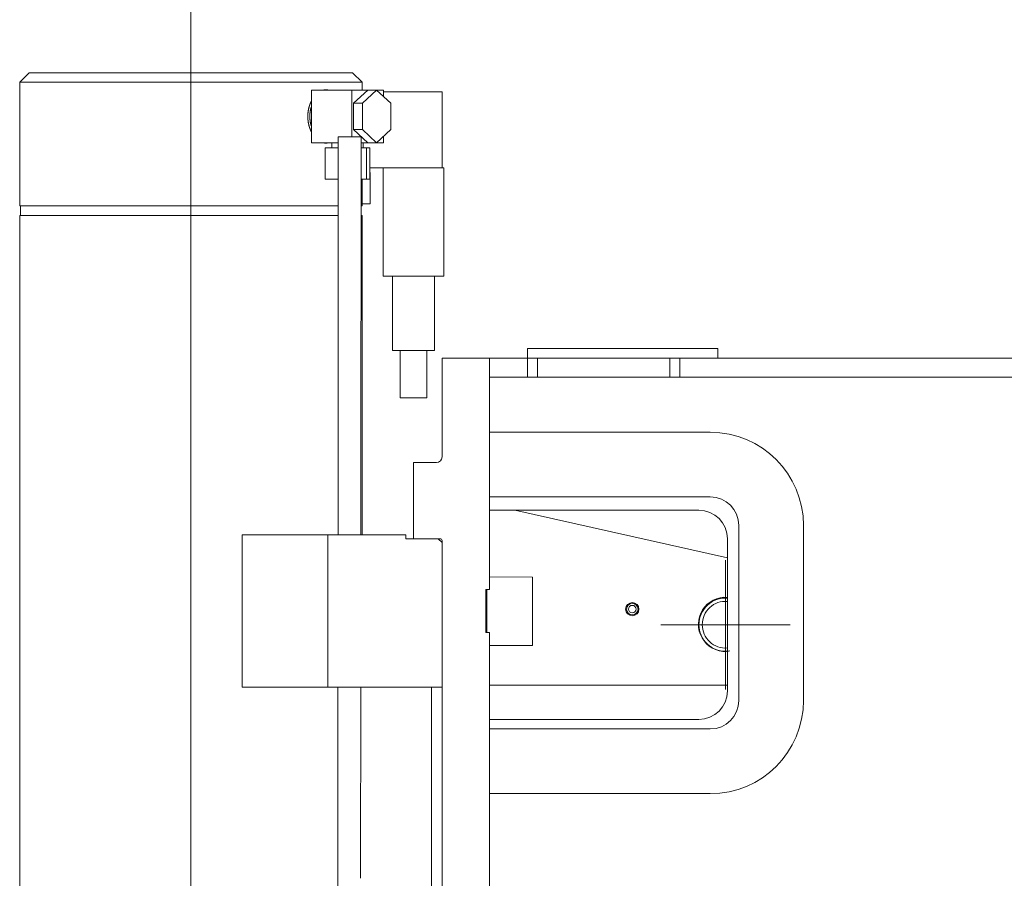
# Model space of a CAD drawing. Extents: x 0 to 59450, y 0 to 42050.
# Tile 21 of 256: x 5122 to 5640, y 12297 to 12748. Entities that reach past the tile are written whole.
import ezdxf

# ---------------------------------------------------------------- set-up
doc = ezdxf.new("R2010")
doc.units = 0
doc.header["$LTSCALE"] = 20
doc.header["$MEASUREMENT"] = 0
doc.layers.get('0').update_dxf_attribs({"linetype": 'CONTINUOUS'})

msp = doc.modelspace()

# ---------------------------------------------------------------- linework, layer by layer
at = {"color": 3, "linetype": 'Continuous', "lineweight": 13}
for p, q in [((5212.164, 12814.96), (5212.164, 10921.355)), ((5212.164, 11103.873), (5212.164, 12814.959)), ((5122.164, 12715.559), (5127.164, 12720.559)), ((5212.164, 12720.559), (5127.164, 12720.559)), ((5297.164, 12720.559), (5212.164, 12720.559)), ((5297.164, 12720.559), (5302.164, 12715.559)), ((5122.164, 12715.559), (5212.164, 12715.559)), ((5122.164, 12650.559), (5122.164, 12715.559)), ((5212.164, 12715.559), (5302.164, 12715.559)), ((5275.492, 12711.415), (5275.492, 12683.703)), ((5296.752, 12711.415), (5275.492, 12711.415)), ((5283.085, 12711.559), (5283.054, 12711.559)), ((5284.299, 12711.415), (5284.269, 12711.422)), ((5296.752, 12686.847), (5296.752, 12711.415)), ((5305.074, 12711.415), (5296.752, 12711.415)), ((5305.074, 12711.413), (5297.678, 12704.486)), ((5302.164, 12715.559), (5302.164, 12711.415)), ((5302.402, 12704.486), (5309.798, 12711.413)), ((5305.074, 12711.413), (5309.798, 12711.413)), ((5309.798, 12711.413), (5317.194, 12704.486)), ((5313.396, 12711.415), (5309.799, 12711.415)), ((5313.396, 12711.415), (5313.396, 12708.043)), ((5275.492, 12705.68), (5275.433, 12705.563)), ((5344.164, 12710.559), (5313.396, 12710.559)), ((5344.164, 12710.559), (5344.164, 12670.559)), ((5297.678, 12704.486), (5297.678, 12690.632)), ((5297.678, 12704.486), (5302.402, 12704.486)), ((5302.402, 12704.486), (5302.402, 12690.632)), ((5317.194, 12704.486), (5317.194, 12690.632)), ((5275.492, 12692.313), (5275.392, 12692.624)), ((5297.678, 12690.632), (5305.074, 12683.706)), ((5302.402, 12690.632), (5297.678, 12690.632)), ((5309.798, 12683.706), (5302.402, 12690.632)), ((5317.194, 12690.632), (5309.798, 12683.706)), ((5289.624, 12674.986), (5289.632, 12686.854)), ((5301.633, 12686.844), (5289.633, 12686.853)), ((5301.633, 12686.845), (5301.629, 12681.613)), ((5313.396, 12687.075), (5313.396, 12683.703)), ((5275.492, 12683.703), (5289.631, 12683.703)), ((5281.836, 12683.703), (5281.878, 12683.693)), ((5282.663, 12681.059), (5282.663, 12664.559)), ((5289.629, 12681.059), (5282.663, 12681.059)), ((5286.194, 12681.059), (5286.194, 12683.703)), ((5301.629, 12681.613), (5301.625, 12676.381)), ((5304.445, 12681.059), (5301.629, 12681.059)), ((5305.074, 12683.703), (5301.631, 12683.703)), ((5302.694, 12683.703), (5302.694, 12681.059)), ((5304.445, 12681.059), (5306.226, 12681.059)), ((5304.445, 12664.559), (5304.445, 12681.059)), ((5305.074, 12683.706), (5309.798, 12683.706)), ((5306.226, 12681.059), (5306.226, 12664.559)), ((5313.396, 12683.703), (5309.799, 12683.703)), ((5289.617, 12665.924), (5289.624, 12674.986)), ((5301.625, 12676.381), (5301.621, 12671.148)), ((5301.621, 12671.148), (5301.618, 12665.916)), ((5306.226, 12670.559), (5344.164, 12670.559)), ((5313.164, 12613.559), (5313.164, 12670.559)), ((5344.164, 12670.559), (5345.164, 12670.559)), ((5345.164, 12670.559), (5345.164, 12613.559)), ((5282.663, 12664.559), (5289.617, 12664.559)), ((5289.613, 12660.04), (5289.617, 12665.924)), ((5301.618, 12665.916), (5301.614, 12660.684)), ((5301.617, 12664.559), (5304.445, 12664.559)), ((5302.164, 12664.559), (5302.164, 12650.559)), ((5306.226, 12664.559), (5304.445, 12664.559)), ((5306.349, 12668.059), (5306.226, 12668.059)), ((5306.349, 12668.059), (5306.349, 12651.559)), ((5289.61, 12655.459), (5289.613, 12660.04)), ((5301.614, 12660.684), (5301.61, 12655.452)), ((5289.606, 12650.392), (5289.61, 12655.459)), ((5301.61, 12655.452), (5301.606, 12650.22)), ((5122.164, 12650.559), (5212.164, 12650.559)), ((5122.664, 12645.559), (5122.664, 12650.559)), ((5212.164, 12650.559), (5289.607, 12650.559)), ((5289.603, 12644.995), (5289.606, 12650.392)), ((5301.606, 12650.22), (5301.603, 12644.988)), ((5301.607, 12650.559), (5302.164, 12650.559)), ((5301.664, 12650.559), (5301.664, 12645.559)), ((5302.164, 12651.559), (5306.349, 12651.559)), ((5122.164, 12645.559), (5212.164, 12645.559)), ((5122.164, 11884.559), (5122.164, 12645.559)), ((5212.164, 12645.559), (5289.603, 12645.559)), ((5289.599, 12639.72), (5289.603, 12644.995)), ((5301.603, 12644.988), (5301.599, 12639.755)), ((5301.603, 12645.559), (5302.164, 12645.559)), ((5302.164, 12645.559), (5302.164, 12477.559)), ((5289.595, 12634.53), (5289.599, 12639.72)), ((5301.599, 12639.755), (5301.595, 12634.523)), ((5289.591, 12629.308), (5289.595, 12634.53)), ((5301.595, 12634.523), (5301.591, 12629.291)), ((5289.588, 12624.065), (5289.591, 12629.308)), ((5301.591, 12629.291), (5301.588, 12624.059)), ((5289.584, 12618.83), (5289.588, 12624.065)), ((5301.588, 12624.059), (5301.584, 12618.827)), ((5289.58, 12613.6), (5289.584, 12618.83)), ((5301.584, 12618.827), (5301.58, 12613.595)), ((5289.576, 12608.369), (5289.58, 12613.6)), ((5301.58, 12613.595), (5301.576, 12608.362)), ((5313.164, 12613.559), (5345.164, 12613.559)), ((5318.164, 12574.517), (5318.164, 12613.559)), ((5340.164, 12613.559), (5340.164, 12574.517)), ((5289.573, 12603.136), (5289.576, 12608.369)), ((5301.576, 12608.362), (5301.573, 12603.13)), ((5289.569, 12597.903), (5289.573, 12603.136)), ((5301.573, 12603.13), (5301.569, 12597.898)), ((5289.565, 12592.671), (5289.569, 12597.903)), ((5301.569, 12597.898), (5301.565, 12592.666)), ((5289.561, 12587.439), (5289.565, 12592.671)), ((5301.565, 12592.666), (5301.561, 12587.434)), ((5289.557, 12582.206), (5289.561, 12587.439)), ((5301.561, 12587.434), (5301.557, 12582.202)), ((5289.554, 12576.974), (5289.557, 12582.206)), ((5301.557, 12582.202), (5301.554, 12576.97)), ((5289.55, 12571.741), (5289.554, 12576.974)), ((5301.554, 12576.97), (5301.55, 12571.737)), ((5289.546, 12566.509), (5289.55, 12571.741)), ((5301.55, 12571.737), (5301.546, 12566.506)), ((5318.164, 12574.517), (5340.164, 12574.517)), ((5322.164, 12549.559), (5322.164, 12574.517)), ((5336.164, 12574.517), (5336.164, 12549.559)), ((5389.164, 12575.559), (5389.164, 12570.559)), ((5389.164, 12575.559), (5489.164, 12575.559)), ((5489.164, 12575.559), (5489.164, 12570.559)), ((5289.542, 12561.277), (5289.546, 12566.509)), ((5301.546, 12566.506), (5301.542, 12561.273)), ((5344.164, 12518.559), (5344.164, 12570.559)), ((5369.164, 12570.559), (5344.164, 12570.559)), ((5389.164, 12570.559), (5369.164, 12570.559)), ((5369.164, 12448.917), (5369.164, 12570.559)), ((5394.36, 12570.559), (5389.164, 12570.559)), ((5389.164, 12570.559), (5389.164, 12560.559)), ((5463.968, 12570.559), (5394.36, 12570.559)), ((5394.36, 12570.559), (5394.36, 12560.559)), ((5469.164, 12570.559), (5463.968, 12570.559)), ((5463.968, 12570.559), (5463.968, 12560.559)), ((6484.164, 12570.559), (5469.164, 12570.559)), ((5469.164, 12560.559), (5469.164, 12570.559)), ((5289.539, 12556.044), (5289.542, 12561.277)), ((5301.542, 12561.273), (5301.539, 12556.04)), ((5289.535, 12550.812), (5289.539, 12556.044)), ((5301.539, 12556.04), (5301.535, 12550.809)), ((5369.164, 12560.559), (5389.164, 12560.559)), ((5389.164, 12560.559), (5394.36, 12560.559)), ((5394.36, 12560.559), (5463.968, 12560.559)), ((5463.968, 12560.559), (5469.164, 12560.559)), ((5469.164, 12560.559), (6484.164, 12560.559)), ((5289.531, 12545.58), (5289.535, 12550.812)), ((5301.535, 12550.809), (5301.531, 12545.579)), ((5289.527, 12540.347), (5289.531, 12545.58)), ((5301.531, 12545.579), (5301.527, 12540.345)), ((5322.164, 12549.559), (5336.164, 12549.559)), ((5289.524, 12535.115), (5289.527, 12540.347)), ((5301.527, 12540.345), (5301.524, 12535.102)), ((5289.52, 12529.883), (5289.524, 12535.115)), ((5301.524, 12535.102), (5301.52, 12529.88)), ((5289.516, 12524.65), (5289.52, 12529.883)), ((5301.52, 12529.88), (5301.516, 12524.69)), ((5369.164, 12531.559), (5485.164, 12531.559)), ((5289.512, 12519.418), (5289.516, 12524.65)), ((5301.516, 12524.69), (5301.512, 12519.416)), ((5289.509, 12514.185), (5289.512, 12519.418)), ((5301.512, 12519.416), (5301.508, 12514.019)), ((5289.505, 12508.953), (5289.509, 12514.185)), ((5329.164, 12515.559), (5341.164, 12515.559)), ((5329.164, 12515.559), (5329.164, 12475.559)), ((5301.508, 12514.019), (5301.505, 12508.952)), ((5289.501, 12503.721), (5289.505, 12508.953)), ((5301.501, 12504.371), (5301.497, 12498.488)), ((5301.505, 12508.952), (5301.501, 12504.371)), ((5289.497, 12498.488), (5289.501, 12503.721)), ((5289.493, 12493.256), (5289.497, 12498.488)), ((5301.497, 12498.488), (5301.491, 12489.426)), ((5369.164, 12497.559), (5485.164, 12497.559)), ((5289.49, 12488.024), (5289.493, 12493.256)), ((5301.491, 12489.426), (5301.482, 12477.559)), ((5479.164, 12490.559), (5369.164, 12490.559)), ((5382.504, 12490.559), (5494.164, 12465.512)), ((5289.486, 12482.791), (5289.49, 12488.024)), ((5289.482, 12477.559), (5289.486, 12482.791)), ((5500.164, 12390.559), (5500.164, 12482.559)), ((5534.164, 12482.559), (5534.164, 12390.559)), ((5284.164, 12477.559), (5239.164, 12477.559)), ((5239.164, 12477.559), (5239.164, 12397.559)), ((5325.164, 12477.559), (5284.164, 12477.559)), ((5284.164, 12477.559), (5284.164, 12397.559)), ((5325.164, 12477.559), (5325.164, 12475.559)), ((5325.164, 12475.559), (5329.164, 12475.559)), ((5343.164, 12475.559), (5329.164, 12475.559)), ((5342.164, 12475.559), (5344.164, 12473.559)), ((5344.164, 12008.559), (5344.164, 12474.559)), ((5494.164, 12395.559), (5494.164, 12475.559)), ((5493.197, 12430.379), (5493.197, 12464.379)), ((5369.164, 12455.459), (5391.688, 12455.442)), ((5391.675, 12452.558), (5391.674, 12451.749)), ((5391.677, 12453.255), (5391.675, 12452.558)), ((5391.679, 12453.864), (5391.677, 12453.255)), ((5391.681, 12454.397), (5391.679, 12453.864)), ((5391.692, 12454.673), (5391.691, 12455.094)), ((5391.694, 12454.078), (5391.692, 12454.673)), ((5391.695, 12453.321), (5391.694, 12454.078)), ((5391.696, 12452.404), (5391.695, 12453.321)), ((5391.696, 12451.348), (5391.696, 12452.404)), ((5367.164, 12448.917), (5367.164, 12426.201)), ((5369.164, 12448.917), (5367.164, 12448.917)), ((5367.666, 12447.059), (5367.665, 12446.384)), ((5367.667, 12447.706), (5367.666, 12447.059)), ((5367.668, 12448.325), (5367.667, 12447.706)), ((5367.669, 12448.917), (5367.668, 12448.325)), ((5391.666, 12447.262), (5391.664, 12445.834)), ((5391.668, 12448.575), (5391.666, 12447.262)), ((5391.67, 12449.76), (5391.668, 12448.575)), ((5391.672, 12450.82), (5391.67, 12449.76)), ((5391.674, 12451.749), (5391.672, 12450.82)), ((5391.697, 12450.164), (5391.696, 12451.348)), ((5391.697, 12448.878), (5391.697, 12450.164)), ((5391.697, 12447.508), (5391.697, 12448.878)), ((5391.697, 12446.081), (5391.697, 12447.508)), ((5367.66, 12441.844), (5367.659, 12441.023)), ((5367.661, 12442.65), (5367.66, 12441.844)), ((5367.662, 12443.439), (5367.661, 12442.65)), ((5367.663, 12444.209), (5367.662, 12443.439)), ((5367.664, 12445.683), (5367.663, 12444.958)), ((5367.663, 12444.958), (5367.663, 12444.209)), ((5367.665, 12446.384), (5367.664, 12445.683)), ((5391.661, 12442.669), (5391.659, 12440.967)), ((5391.662, 12444.296), (5391.661, 12442.669)), ((5391.664, 12445.834), (5391.662, 12444.296)), ((5391.669, 12441.871), (5391.668, 12441.06)), ((5391.67, 12442.625), (5391.669, 12441.871)), ((5391.671, 12443.318), (5391.67, 12442.625)), ((5391.672, 12443.943), (5391.671, 12443.318)), ((5391.673, 12444.503), (5391.672, 12443.943)), ((5391.674, 12444.993), (5391.673, 12444.503)), ((5391.675, 12445.42), (5391.674, 12444.993)), ((5391.676, 12445.788), (5391.675, 12445.42)), ((5391.677, 12446.109), (5391.676, 12445.788)), ((5391.678, 12446.391), (5391.677, 12446.109)), ((5391.684, 12446.536), (5391.683, 12446.759)), ((5391.685, 12446.222), (5391.684, 12446.536)), ((5391.685, 12445.822), (5391.685, 12446.222)), ((5391.686, 12445.339), (5391.685, 12445.822)), ((5391.686, 12444.781), (5391.686, 12445.339)), ((5391.686, 12444.156), (5391.686, 12444.781)), ((5391.686, 12443.477), (5391.686, 12444.156)), ((5391.686, 12442.754), (5391.686, 12443.477)), ((5391.686, 12442.001), (5391.686, 12442.754)), ((5391.686, 12441.229), (5391.686, 12442.001)), ((5391.695, 12441.669), (5391.696, 12443.141)), ((5391.696, 12444.618), (5391.697, 12446.081)), ((5391.696, 12443.141), (5391.696, 12444.618)), ((5367.656, 12436.793), (5367.655, 12435.941)), ((5367.657, 12438.499), (5367.656, 12437.646)), ((5367.656, 12437.646), (5367.656, 12436.793)), ((5367.658, 12439.348), (5367.657, 12438.499)), ((5367.659, 12441.023), (5367.658, 12440.191)), ((5367.658, 12440.191), (5367.658, 12439.348)), ((5391.656, 12437.439), (5391.655, 12435.662)), ((5391.657, 12439.217), (5391.656, 12437.439)), ((5391.659, 12440.967), (5391.657, 12439.217)), ((5391.665, 12437.441), (5391.664, 12436.503)), ((5391.666, 12439.303), (5391.665, 12438.379)), ((5391.665, 12438.379), (5391.665, 12437.441)), ((5391.667, 12440.201), (5391.666, 12439.303)), ((5391.668, 12441.06), (5391.667, 12440.201)), ((5391.683, 12435.746), (5391.684, 12437.444)), ((5391.684, 12437.444), (5391.685, 12438.166)), ((5391.685, 12439.673), (5391.686, 12440.45)), ((5391.685, 12438.908), (5391.685, 12439.673)), ((5391.685, 12438.166), (5391.685, 12438.908)), ((5391.686, 12440.45), (5391.686, 12441.229)), ((5391.69, 12434.23), (5391.693, 12437.446)), ((5391.693, 12437.446), (5391.694, 12438.815)), ((5391.694, 12438.815), (5391.695, 12440.221)), ((5391.695, 12440.221), (5391.695, 12441.669)), ((5367.654, 12433.426), (5367.653, 12432.615)), ((5367.653, 12432.615), (5367.653, 12431.81)), ((5367.653, 12431.81), (5367.653, 12431.008)), ((5367.655, 12435.094), (5367.654, 12434.253)), ((5367.654, 12434.253), (5367.654, 12433.426)), ((5367.655, 12435.941), (5367.655, 12435.094)), ((5391.653, 12432.21), (5391.652, 12430.583)), ((5391.654, 12433.912), (5391.653, 12432.21)), ((5391.655, 12435.662), (5391.654, 12433.912)), ((5391.664, 12435.579), (5391.663, 12434.681)), ((5391.663, 12434.681), (5391.663, 12433.822)), ((5391.663, 12433.822), (5391.663, 12433.011)), ((5391.663, 12433.011), (5391.663, 12432.257)), ((5391.663, 12432.257), (5391.663, 12431.565)), ((5391.663, 12431.565), (5391.663, 12430.939)), ((5391.664, 12436.503), (5391.664, 12435.579)), ((5391.676, 12430.725), (5391.678, 12431.41)), ((5391.678, 12431.41), (5391.679, 12432.155)), ((5391.679, 12432.155), (5391.68, 12432.886)), ((5391.68, 12433.568), (5391.681, 12434.438)), ((5391.68, 12432.886), (5391.68, 12433.568)), ((5391.681, 12434.438), (5391.683, 12435.746)), ((5391.686, 12430.102), (5391.688, 12431.75)), ((5391.688, 12431.75), (5391.69, 12434.23)), ((5367.164, 12426.201), (5369.164, 12426.201)), ((5367.653, 12431.008), (5367.652, 12430.264)), ((5367.652, 12430.264), (5367.652, 12429.602)), ((5367.652, 12429.602), (5367.652, 12428.807)), ((5367.652, 12428.807), (5367.652, 12427.659)), ((5367.652, 12427.659), (5367.652, 12426.201)), ((5369.164, 12108.917), (5369.164, 12426.201)), ((5391.652, 12430.583), (5391.652, 12429.046)), ((5391.652, 12429.046), (5391.652, 12427.618)), ((5391.652, 12427.618), (5391.652, 12426.305)), ((5391.652, 12426.305), (5391.652, 12425.12)), ((5391.663, 12430.939), (5391.663, 12430.38)), ((5391.663, 12430.38), (5391.663, 12429.89)), ((5391.663, 12429.89), (5391.663, 12429.463)), ((5391.663, 12429.463), (5391.664, 12429.096)), ((5391.664, 12429.096), (5391.664, 12428.774)), ((5391.664, 12428.774), (5391.665, 12428.493)), ((5391.665, 12428.493), (5391.665, 12428.258)), ((5391.665, 12428.258), (5391.666, 12428.084)), ((5391.672, 12428.664), (5391.673, 12429.064)), ((5391.673, 12429.064), (5391.674, 12429.549)), ((5391.674, 12429.549), (5391.675, 12430.105)), ((5391.675, 12430.105), (5391.676, 12430.725)), ((5391.68, 12426.012), (5391.682, 12427.426)), ((5391.682, 12427.426), (5391.684, 12428.81)), ((5391.684, 12428.81), (5391.686, 12430.102)), ((5493.197, 12430.379), (5459.197, 12430.379)), ((5493.197, 12430.379), (5527.197, 12430.379)), ((5493.197, 12430.379), (5493.197, 12396.379)), ((5391.652, 12425.12), (5391.652, 12424.061)), ((5391.652, 12424.061), (5391.653, 12423.133)), ((5391.653, 12423.133), (5391.654, 12422.324)), ((5391.654, 12422.324), (5391.654, 12421.627)), ((5391.654, 12421.627), (5391.655, 12421.019)), ((5391.655, 12421.019), (5391.656, 12420.486)), ((5391.67, 12420.809), (5391.672, 12421.567)), ((5391.672, 12421.567), (5391.674, 12422.487)), ((5391.674, 12422.487), (5391.676, 12423.541)), ((5391.676, 12423.541), (5391.678, 12424.715)), ((5391.678, 12424.715), (5391.68, 12426.012)), ((5391.662, 12419.442), (5369.164, 12419.459)), ((5391.656, 12420.486), (5391.657, 12420.041)), ((5391.657, 12420.041), (5391.659, 12419.71)), ((5239.164, 12397.559), (5284.164, 12397.559)), ((5284.164, 12397.559), (5344.164, 12397.559)), ((5289.414, 12382.363), (5289.424, 12397.559)), ((5301.424, 12397.559), (5301.42, 12390.859)), ((5338.634, 12129.559), (5338.634, 12397.559)), ((5369.164, 12398.551), (5493.164, 12398.551)), ((5301.42, 12390.859), (5301.415, 12384.159)), ((5289.405, 12370.759), (5289.414, 12382.363)), ((5301.415, 12384.159), (5301.41, 12377.459)), ((5369.164, 12380.559), (5479.164, 12380.559)), ((5301.41, 12377.459), (5301.405, 12370.759)), ((5369.164, 12375.559), (5485.164, 12375.559)), ((5289.4, 12363.225), (5289.405, 12370.759)), ((5301.405, 12370.759), (5301.4, 12364.059)), ((5301.4, 12364.059), (5301.395, 12357.359)), ((5289.395, 12357.359), (5289.4, 12363.225)), ((5289.391, 12350.87), (5289.395, 12357.359)), ((5301.395, 12357.359), (5301.391, 12350.659)), ((5289.386, 12343.959), (5289.391, 12350.87)), ((5301.391, 12350.659), (5301.386, 12343.959)), ((5289.381, 12337.205), (5289.386, 12343.959)), ((5301.386, 12343.959), (5301.381, 12337.259)), ((5485.164, 12341.559), (5369.164, 12341.559)), ((5289.376, 12330.559), (5289.381, 12337.205)), ((5301.381, 12337.259), (5301.376, 12330.559)), ((5289.371, 12323.873), (5289.376, 12330.559)), ((5301.376, 12330.559), (5301.371, 12323.859)), ((5289.367, 12317.159), (5289.371, 12323.873)), ((5301.371, 12323.859), (5301.367, 12317.159)), ((5289.362, 12310.456), (5289.367, 12317.159)), ((5301.367, 12317.159), (5301.362, 12310.459)), ((5289.357, 12303.759), (5289.362, 12310.456)), ((5301.362, 12310.459), (5301.357, 12303.759)), ((5289.352, 12297.06), (5289.357, 12303.759)), ((5301.357, 12303.759), (5301.352, 12297.059)), ((5289.347, 12290.359), (5289.352, 12297.06))]:
    msp.add_line(p, q, dxfattribs=at)
for radius in [3.5, 3, 2]:
    msp.add_circle((5444.164, 12438.551), radius, dxfattribs=at)
for centre, radius, start, end in [((5279.222, 12723.544), 12.407, 282.15929, 282.49585), ((5280.969, 12715.945), 4.611, 281.74189, 282.43324), ((5280.953, 12716.456), 5.114, 281.37316, 281.77685), ((5278.918, 12727.469), 16.312, 280.87961, 280.97798), ((5280.885, 12717.507), 6.158, 280.65644, 280.94344), ((5281.156, 12716.36), 4.981, 280.38737, 280.76651), ((5281.077, 12717.147), 5.77, 280.08316, 280.40205), ((5281.063, 12717.629), 6.246, 279.72335, 280.01293), ((5281.192, 12717.251), 5.852, 279.41969, 279.73048), ((5281.28, 12717.097), 5.685, 279.11845, 279.43908), ((5281.329, 12717.185), 5.764, 278.81139, 279.12635), ((5281.388, 12717.226), 5.796, 278.49062, 278.80357), ((5281.459, 12717.184), 5.744, 278.16701, 278.48254), ((5281.525, 12717.162), 5.713, 277.86137, 278.17838), ((5281.59, 12717.165), 5.707, 277.52001, 277.83711), ((5281.654, 12717.161), 5.695, 277.21393, 277.53148), ((5281.719, 12717.151), 5.676, 276.88922, 277.20758), ((5281.784, 12717.124), 5.642, 276.58546, 276.90453), ((5281.849, 12717.135), 5.646, 276.23862, 276.55828), ((5281.912, 12717.11), 5.613, 275.95018, 276.27045), ((5281.978, 12717.102), 5.599, 275.60469, 275.92558), ((5282.041, 12717.112), 5.603, 275.27785, 275.59936), ((5282.105, 12717.087), 5.572, 274.96714, 275.28924), ((5282.169, 12717.08), 5.559, 274.63877, 274.96146), ((5282.233, 12717.055), 5.529, 274.32441, 274.64768), ((5282.295, 12717.065), 5.535, 273.99938, 274.32323), ((5282.36, 12717.058), 5.523, 273.65187, 273.97628), ((5282.422, 12717.033), 5.494, 273.35191, 273.67688), ((5282.487, 12717.025), 5.483, 273.0028, 273.32829), ((5282.549, 12717.036), 5.49, 272.68107, 273.0071), ((5282.612, 12717.011), 5.462, 272.35906, 272.68561), ((5282.675, 12716.986), 5.435, 272.03481, 272.36187), ((5282.738, 12716.997), 5.443, 271.6963, 272.02385), ((5282.799, 12716.989), 5.434, 271.38314, 271.71119), ((5282.863, 12716.964), 5.407, 271.03691, 271.36547), ((5282.924, 12716.958), 5.4, 270.7226, 271.05158), ((5282.988, 12716.953), 5.394, 270.37132, 270.70063), ((5283.237, 12722.599), 11.041, 269.21329, 269.57709), ((5283.243, 12715.66), 4.103, 268.76878, 269.51462), ((5283.339, 12716.12), 4.564, 268.35891, 268.79345), ((5283.787, 12726.173), 14.626, 267.86837, 267.97421), ((5283.506, 12717.071), 5.52, 267.55128, 267.8598), ((5283.509, 12716.017), 4.467, 267.32185, 267.72885), ((5283.607, 12716.748), 5.202, 266.96666, 267.30853), ((5283.696, 12717.168), 5.626, 266.60668, 266.91676), ((5283.737, 12716.806), 5.267, 266.25044, 266.58285), ((5283.787, 12716.683), 5.148, 265.95275, 266.29524), ((5283.855, 12716.763), 5.232, 265.60802, 265.94402), ((5283.919, 12716.784), 5.258, 265.25936, 265.5928), ((5283.978, 12716.762), 5.241, 264.93833, 265.2741), ((5284.036, 12716.725), 5.209, 264.60494, 264.94184), ((5284.099, 12716.71), 5.2, 264.23311, 264.56967), ((5284.158, 12716.706), 5.203, 263.91592, 264.2525), ((5284.22, 12716.714), 5.217, 263.58205, 263.91904), ((5284.279, 12716.672), 5.182, 263.22357, 263.56086), ((5284.34, 12716.683), 5.2, 262.91048, 263.24793), ((5284.398, 12716.659), 5.183, 262.57122, 262.90885), ((5284.461, 12716.652), 5.185, 262.21787, 262.55569), ((5284.519, 12716.629), 5.169, 261.87628, 262.21428), ((5284.581, 12716.622), 5.171, 261.52294, 261.86109), ((5284.64, 12716.615), 5.173, 261.20734, 261.54563), ((5284.7, 12716.609), 5.176, 260.87375, 261.21217), ((5284.761, 12716.585), 5.163, 260.51046, 260.84899), ((5284.819, 12716.579), 5.166, 260.19559, 260.53422), ((5284.881, 12716.556), 5.153, 259.81177, 260.15048), ((5284.94, 12716.566), 5.174, 259.53079, 259.86957), ((5285, 12716.526), 5.146, 259.12996, 259.46879), ((5285.061, 12716.536), 5.167, 258.83316, 259.17203), ((5285.121, 12716.513), 5.156, 258.46536, 258.80424), ((5285.181, 12716.507), 5.162, 258.13421, 258.47311), ((5285.24, 12716.501), 5.168, 257.8222, 258.16109), ((5285.3, 12716.477), 5.158, 257.45248, 257.79138), ((5285.361, 12716.472), 5.166, 257.12276, 257.46158), ((5285.421, 12716.451), 5.159, 256.75155, 257.0902), ((5255.44, 12703.436), 18.626, 350.74463, 351.18538), ((5255.532, 12703.702), 18.578, 350.33139, 350.77291), ((5255.638, 12703.979), 18.52, 349.87587, 350.31839), ((5255.734, 12704.257), 18.475, 349.41833, 349.86153), ((5255.832, 12704.534), 18.429, 348.95848, 349.40234), ((5255.942, 12704.798), 18.371, 348.53086, 348.97541), ((5256.022, 12705.082), 18.35, 348.05645, 348.50062), ((5256.119, 12705.336), 18.307, 347.65971, 348.10398), ((5256.221, 12705.616), 18.267, 347.18057, 347.62496), ((5256.334, 12705.879), 18.216, 346.73987, 347.18465), ((5256.441, 12706.145), 18.173, 346.29384, 346.73871), ((5256.558, 12706.406), 18.121, 345.84866, 346.29396), ((5256.675, 12706.669), 18.071, 345.39685, 345.84239), ((5256.802, 12706.928), 18.014, 344.94606, 345.39215), ((5256.927, 12707.188), 17.961, 344.48827, 344.9347), ((5257.063, 12707.431), 17.895, 344.07005, 344.51712), ((5257.196, 12707.688), 17.838, 343.60715, 344.05469), ((5257.338, 12707.941), 17.773, 343.14449, 343.59278), ((5257.481, 12708.195), 17.71, 342.67405, 343.12292), ((5257.632, 12708.419), 17.632, 342.2828, 342.73255), ((5257.782, 12708.682), 17.569, 341.76746, 342.21791), ((5257.94, 12708.903), 17.488, 341.37089, 341.82233), ((5258.1, 12709.15), 17.416, 340.88685, 341.33911), ((5258.266, 12709.38), 17.334, 340.44404, 340.89741), ((5258.433, 12709.61), 17.254, 339.99225, 340.44657), ((5258.605, 12709.849), 17.173, 339.50447, 339.96002), ((5258.782, 12710.063), 17.083, 339.08314, 339.53978), ((5258.962, 12710.297), 16.999, 338.58818, 339.04618), ((5259.144, 12710.507), 16.905, 338.16058, 338.6198), ((5260.561, 12702.649), 14.519, 350.00296, 351.46096), ((5259.332, 12710.724), 16.811, 337.69591, 338.15662), ((5257.809, 12703.703), 17.408, 349.37638, 350.5131), ((5259.521, 12710.942), 16.719, 337.22264, 337.68472), ((5235.102, 12708.566), 40.62, 349.02683, 349.46528), ((5259.716, 12711.155), 16.622, 336.75021, 337.2139), ((5261.339, 12704.553), 14.117, 346.00618, 347.58207), ((5259.913, 12711.356), 16.521, 336.30632, 336.77149), ((5260.116, 12711.564), 16.419, 335.82577, 336.29273), ((5263.489, 12705.008), 12.15, 343.30138, 346.05352), ((5260.319, 12711.772), 16.318, 335.3377, 335.80637), ((5260.526, 12711.964), 16.211, 334.8862, 335.35669), ((5260.728, 12712.159), 16.11, 334.42683, 334.89888), ((5245.877, 12711.086), 30.751, 342.96971, 344.37824), ((5260.954, 12712.353), 15.99, 333.92735, 334.40177), ((5261.192, 12712.528), 15.853, 333.46031, 333.93748), ((5254.611, 12697.717), 18.992, 359.54419, 359.98154), ((5254.609, 12697.414), 18.994, 0.01861, 0.45579), ((5254.615, 12698.019), 18.99, 359.06992, 359.50735), ((5254.616, 12697.139), 18.989, 0.4142, 0.85135), ((5254.607, 12696.849), 19.002, 0.84989, 1.28658), ((5254.605, 12698.295), 19.005, 358.67457, 359.11153), ((5254.612, 12698.584), 19.004, 358.23892, 358.67567), ((5254.609, 12696.56), 19.007, 1.2859, 1.72231), ((5254.623, 12698.887), 19.003, 357.76315, 358.1997), ((5254.616, 12696.257), 19.008, 1.76173, 2.19797), ((5254.639, 12699.163), 18.997, 357.36598, 357.80246), ((5254.633, 12695.981), 19.002, 2.15912, 2.59529), ((5254.648, 12695.679), 19.001, 2.63608, 3.07211), ((5254.658, 12699.465), 18.993, 356.88895, 357.32531), ((5254.672, 12695.403), 18.992, 3.03438, 3.47041), ((5254.683, 12699.741), 18.982, 356.49053, 356.9269), ((5254.699, 12695.114), 18.983, 3.47312, 3.90914), ((5254.713, 12700.043), 18.971, 356.0118, 356.44816), ((5254.731, 12694.813), 18.971, 3.9518, 4.38792), ((5254.748, 12700.318), 18.956, 355.6119, 356.04838), ((5254.767, 12694.538), 18.956, 4.35233, 4.78855), ((5254.786, 12700.619), 18.94, 355.13149, 355.56806), ((5254.81, 12694.237), 18.938, 4.83274, 5.26915), ((5254.832, 12700.893), 18.918, 354.72961, 355.1664), ((5254.856, 12693.963), 18.918, 5.23483, 5.67145), ((5254.88, 12701.193), 18.898, 354.24733, 354.68432), ((5254.908, 12693.677), 18.894, 5.67731, 6.11424), ((5254.933, 12701.466), 18.872, 353.84396, 354.28127), ((5254.963, 12693.391), 18.87, 6.1207, 6.55793), ((5254.992, 12701.752), 18.845, 353.3988, 353.83642), ((5255.024, 12693.106), 18.842, 6.56498, 7.00262), ((5255.055, 12702.037), 18.814, 352.95339, 353.39143), ((5255.123, 12702.321), 18.782, 352.50593, 352.94439), ((5255.196, 12702.591), 18.745, 352.09781, 352.5368), ((5255.273, 12702.874), 18.707, 351.64788, 352.0874), ((5255.354, 12703.168), 18.67, 351.15829, 351.59844), ((5256.735, 12697.928), 17.94, 358.82066, 360.00927), ((5256.79, 12697.19), 17.886, 359.9887, 361.18115), ((5256.682, 12698.684), 18.009, 357.6044, 358.7865), ((5256.826, 12696.439), 17.865, 1.20758, 2.39978), ((5256.898, 12699.415), 17.824, 356.42135, 357.6138), ((5256.945, 12695.705), 17.777, 2.38628, 3.58131), ((5257.337, 12700.139), 17.432, 355.17582, 356.39189), ((5257.116, 12694.97), 17.652, 3.59312, 4.79189), ((5257.355, 12694.253), 17.473, 4.7843, 5.98935), ((5257.143, 12700.878), 17.686, 354.04082, 355.22926), ((5256.349, 12701.702), 18.561, 352.89887, 354.01792), ((5257.615, 12693.536), 17.29, 6.01611, 7.22609), ((5257.994, 12702.277), 17.002, 351.51168, 352.7418), ((5257.945, 12692.854), 17.048, 7.19356, 8.41154), ((5255.092, 12692.821), 18.809, 7.01123, 7.44931), ((5255.16, 12692.537), 18.779, 7.45702, 7.89558), ((5255.234, 12692.267), 18.743, 7.86601, 8.30505), ((5255.316, 12691.973), 18.704, 8.35393, 8.79365), ((5255.405, 12691.706), 18.657, 8.764, 9.20451), ((5255.487, 12691.425), 18.621, 9.21819, 9.65912), ((5255.577, 12691.156), 18.577, 9.63864, 10.07994), ((5255.671, 12690.876), 18.534, 10.09902, 10.54079), ((5255.749, 12690.593), 18.509, 10.56381, 11.00553), ((5255.841, 12690.325), 18.469, 10.98956, 11.43156), ((5255.936, 12690.058), 18.43, 11.41902, 11.86124), ((5256.037, 12689.78), 18.388, 11.88752, 12.33017), ((5256.14, 12689.515), 18.344, 12.32223, 12.76518), ((5256.251, 12689.252), 18.294, 12.7565, 13.19998), ((5256.362, 12688.976), 18.249, 13.23438, 13.67827), ((5256.483, 12688.716), 18.193, 13.67418, 14.11871), ((5256.603, 12688.456), 18.14, 14.11745, 14.56252), ((5256.73, 12688.199), 18.081, 14.56108, 15.00689), ((5256.861, 12687.941), 18.022, 15.01041, 15.45689), ((5256.997, 12687.687), 17.958, 15.45903, 15.90637), ((5257.136, 12687.433), 17.895, 15.91366, 16.36177), ((5257.28, 12687.195), 17.823, 16.32817, 16.77726), ((5257.429, 12686.931), 17.757, 16.8288, 17.2788), ((5257.581, 12686.697), 17.681, 17.24879, 17.69988), ((5257.737, 12686.437), 17.612, 17.75389, 18.20601), ((5257.898, 12686.218), 17.526, 18.14164, 18.59499), ((5258.06, 12685.962), 17.456, 18.65268, 19.10713), ((5258.237, 12685.735), 17.362, 19.09386, 19.54966), ((5258.448, 12685.517), 17.236, 19.5509, 20.00864), ((5258.602, 12685.278), 17.173, 20.01441, 20.47242), ((5258.671, 12685.018), 17.2, 20.4518, 20.90741), ((5258.964, 12684.827), 16.994, 20.93844, 21.39873), ((5259.423, 12684.707), 16.611, 21.42271, 21.89283), ((5258.28, 12692.166), 16.818, 8.43875, 9.66242), ((5259.228, 12684.359), 16.921, 21.82078, 22.27896), ((5258.718, 12691.524), 16.493, 9.63465, 10.87014), ((5258.419, 12683.723), 17.911, 22.3199, 22.74895), ((5259.178, 12690.89), 16.161, 10.87749, 12.12398), ((5259.898, 12684.027), 16.43, 22.82273, 23.29639), ((5262.193, 12684.715), 14.05, 23.3037, 23.86833), ((5259.624, 12690.275), 15.855, 12.11039, 13.36583), ((5259.377, 12683.246), 17.219, 23.65247, 24.08419), ((5259.976, 12689.643), 15.658, 13.3898, 14.64376), ((5234.854, 12672.029), 44.184, 24.06638, 24.21824), ((5260.717, 12689.139), 15.069, 14.61912, 15.90332), ((5261.675, 12688.723), 14.261, 15.87589, 17.21073), ((5262.468, 12684.009), 14.088, 24.76876, 25.37625), ((5264.091, 12684.37), 12.469, 25.33717, 26.38844), ((5245.859, 12675.002), 32.963, 25.97265, 26.49213), ((5280.619, 12677.785), 6.04, 77.56937, 77.97603), ((5280.711, 12677.799), 6.008, 77.98721, 78.3954), ((5280.802, 12677.811), 5.977, 78.40635, 78.81605), ((5280.891, 12677.837), 5.935, 78.78799, 79.19906), ((5280.981, 12677.849), 5.906, 79.2105, 79.62303), ((5281.071, 12677.861), 5.878, 79.63422, 80.04813), ((5281.159, 12677.874), 5.851, 80.04573, 80.46106), ((5281.25, 12677.885), 5.824, 80.485, 80.90168), ((5281.336, 12677.898), 5.799, 80.88522, 81.30329), ((5281.425, 12677.923), 5.76, 81.30658, 81.72597), ((5281.512, 12677.935), 5.735, 81.72301, 82.14376), ((5281.601, 12677.947), 5.712, 82.16734, 82.58938), ((5281.687, 12677.959), 5.688, 82.58553, 83.00889), ((5281.774, 12677.971), 5.666, 83.01807, 83.44269), ((5281.861, 12677.996), 5.631, 83.43628, 83.86218), ((5281.946, 12678.008), 5.61, 83.85774, 84.28486), ((5282.033, 12678.02), 5.59, 84.30714, 84.7355), ((5282.117, 12678.031), 5.571, 84.72991, 85.15946), ((5282.203, 12678.057), 5.538, 85.15584, 85.58658), ((5282.289, 12678.068), 5.52, 85.60818, 86.04007), ((5282.372, 12678.08), 5.503, 86.01981, 86.45285), ((5282.459, 12678.091), 5.486, 86.48688, 86.92103), ((5282.541, 12678.116), 5.457, 86.89236, 87.32761), ((5282.626, 12678.127), 5.442, 87.34755, 87.78386), ((5282.71, 12678.139), 5.427, 87.78922, 88.22659), ((5282.794, 12678.163), 5.4, 88.22741, 88.66579), ((5282.876, 12678.175), 5.387, 88.65673, 89.09612), ((5282.961, 12678.186), 5.374, 89.12782, 89.56817), ((5283.042, 12678.21), 5.349, 89.54293, 89.98424), ((5283.126, 12678.221), 5.338, 90.00139, 90.44362), ((5283.207, 12678.232), 5.328, 90.43203, 90.87515), ((5283.292, 12678.256), 5.305, 90.90706, 91.35102), ((5283.371, 12678.267), 5.296, 91.32461, 91.76944), ((5283.455, 12678.279), 5.287, 91.78378, 92.22947), ((5283.537, 12678.301), 5.268, 92.23483, 92.6812), ((5283.618, 12678.312), 5.261, 92.68068, 93.12777), ((5283.7, 12678.335), 5.242, 93.13434, 93.58215), ((5283.781, 12678.343), 5.239, 93.58063, 94.02892), ((5283.862, 12678.366), 5.222, 94.03679, 94.48565), ((5283.943, 12678.388), 5.207, 94.49466, 94.94407), ((5284.025, 12678.396), 5.206, 94.9416, 95.39141), ((5284.106, 12678.402), 5.207, 95.38802, 95.838), ((5284.185, 12678.427), 5.19, 95.83434, 96.28504), ((5284.266, 12678.457), 5.169, 96.30984, 96.76168), ((5284.347, 12678.453), 5.183, 96.74273, 97.19379), ((5284.432, 12678.442), 5.204, 97.20773, 97.6563), ((5284.506, 12678.495), 5.162, 97.65143, 98.10414), ((5284.575, 12678.617), 5.051, 98.13976, 98.60183), ((5284.671, 12678.492), 5.189, 98.54301, 98.99216), ((5284.803, 12678.177), 5.52, 99.00088, 99.42042), ((5284.817, 12678.634), 5.072, 99.50194, 99.96502), ((5284.776, 12679.353), 4.357, 99.97636, 100.52833), ((5285.025, 12678.357), 5.381, 100.32961, 100.74875), ((5286.729, 12669.74), 14.165, 100.7175, 100.86163), ((5285.016, 12679.319), 4.436, 101.39518, 101.9861), ((5285.032, 12679.797), 3.972, 101.95794, 102.97443), ((5286.614, 12673.303), 10.654, 102.55143, 103.04831), ((5485.164, 12482.559), 49, 0, 90), ((5341.164, 12518.559), 3, 270, 360), ((5485.164, 12482.559), 15, 0, 90), ((5479.164, 12475.559), 15, 0, 90), ((5343.164, 12474.559), 1, 0, 90), ((5163.689, 12455.541), 227.995, 359.71249, 359.82443), ((5333.128, 12455.327), 58.556, 359.52637, 359.84999), ((5389.713, 12455.293), 1.974, 356.54293, 362.50909), ((5390.247, 12455.452), 1.441, 357.09722, 359.5301), ((5411.6, 12455.752), 19.915, 180.8985, 181.15535), ((5541.03, 12456.154), 149.343, 180.30811, 180.40654), ((5390.636, 12446.864), 1.045, 356.4978, 362.4455), ((5402.248, 12447.119), 10.568, 180.96621, 181.22178), ((5390.917, 12446.946), 0.764, 357.19188, 359.61105), ((5470.9, 12447.294), 79.218, 180.2895, 180.38745), ((5270.804, 12446.971), 120.875, 359.72493, 359.83636), ((5360.639, 12446.873), 31.041, 359.54348, 359.86568), ((5493.164, 12430.551), 14.25, 85.92748, 271.96814), ((5493.197, 12430.379), 14, 86.02107, 179.95871), ((5493.194, 12430.378), 12.268, 85.46638, 179.95872), ((5336.207, 12427.671), 55.461, 0.31486, 0.42662), ((5392.114, 12427.959), 0.446, 175.8659, 181.95949), ((5386.001, 12427.8), 5.669, 1.44869, 1.77235), ((5394.931, 12428.035), 3.262, 178.38542, 180.77077), ((5441.889, 12427.99), 50.219, 179.58995, 179.84402), ((5576.399, 12427.859), 184.729, 179.7506, 179.848), ((5493.494, 12430.559), 14.5, 178.08114, 180), ((5493.494, 12430.559), 14.5, 180, 181.25738), ((5493.197, 12430.379), 14, 179.95871, 273.97982), ((5493.194, 12430.378), 12.268, 179.95869, 274.5336), ((5287.09, 12418.843), 104.573, 0.36316, 0.47546), ((5380.983, 12419.193), 10.682, 1.34927, 1.67455), ((5392.502, 12419.473), 0.841, 175.78686, 181.91907), ((5397.821, 12419.618), 6.158, 178.37978, 180.77414), ((5486.409, 12419.532), 94.744, 179.58728, 179.84247), ((5740.132, 12419.282), 348.466, 179.74888, 179.84672), ((5493.201, 12430.379), 14, 273.9628, 279.08894), ((5479.164, 12395.559), 15, 270, 360), ((5493.164, 12428.551), 30, 270, 271.92089), ((5485.164, 12390.559), 49, 270, 360), ((5485.164, 12390.559), 15, 270, 360)]:
    msp.add_arc(centre, radius, start, end, dxfattribs=at)

doc.saveas('drawing.dxf')
